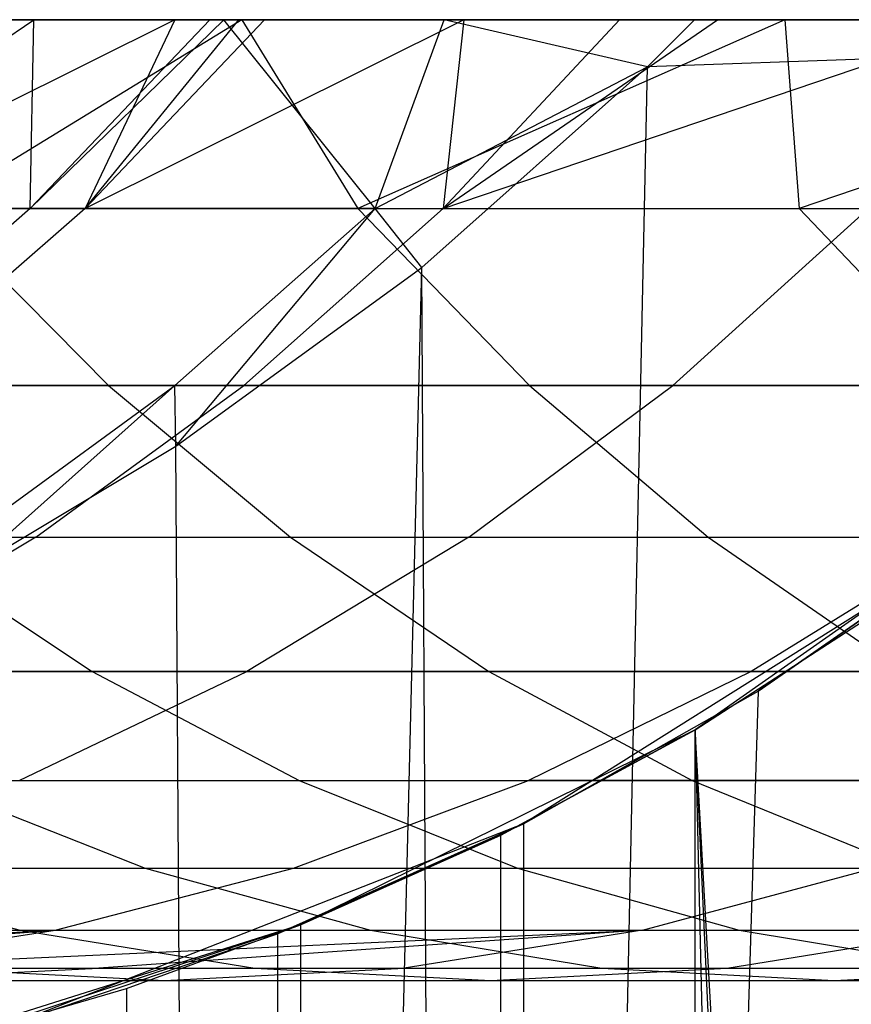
# Model space of a CAD drawing. Extents: x 0.1 to 12.1, y -6 to 6.
# Tile 33 of 181: x 5.33 to 5.503, y 0.727 to 0.932. Entities that reach past the tile are written whole.
import ezdxf

# ---------------------------------------------------------------- set-up
doc = ezdxf.new("R2010")
doc.units = 0
doc.header["$LTSCALE"] = 2.54
doc.layers.get('0').update_dxf_attribs({"linetype": 'CONTINUOUS'})

# ---------------------------------------------------------------- blocks, each defined once
blk = doc.blocks.new('DROPS_COLOR_C_STL')
at = {"color": 0}
for p, q in [((5.37654, 0.93168, 19.35627), (5.26907, 0.93168, 19.19771)), ((5.37654, 0.93168, 19.35627), (5.26907, 0.93168, 19.19771)), ((5.27512, 0.89239, 15.14078), (5.33323, 0.93168, 15.04726)), ((5.27512, 0.89239, 15.14078), (5.33323, 0.93168, 15.04726)), ((5.36255, 0.93168, 17.19062), (5.28384, 0.89239, 17.01252)), ((5.36255, 0.93168, 17.19062), (5.28384, 0.89239, 17.01252)), ((5.73521, 0.93168, 26.4994), (5.30375, 0.93168, 26.46034)), ((5.73521, 0.93168, 26.4994), (5.30375, 0.93168, 26.46034)), ((5.37654, 0.93168, 19.35627), (5.31233, 0.89239, 19.19341)), ((5.37654, 0.93168, 19.35627), (5.31233, 0.89239, 19.19341)), ((5.33323, 0.93168, 15.04726), (5.31297, 0.93168, 15.14798)), ((5.33323, 0.93168, 15.04726), (5.31297, 0.93168, 15.14798)), ((5.32445, 0.93168, 17.019), (5.36255, 0.93168, 17.19062)), ((5.32445, 0.93168, 17.019), (5.36255, 0.93168, 17.19062)), ((5.33245, 0.89239, 14.87867), (5.37281, 0.93168, 14.87601)), ((5.33245, 0.89239, 14.87867), (5.37281, 0.93168, 14.87601)), ((5.33245, 0.89239, 14.87867), (5.36985, 0.93168, 14.88793)), ((5.33245, 0.89239, 14.87867), (5.36985, 0.93168, 14.88793)), ((5.33245, 0.89239, 14.87867), (5.33323, 0.93168, 15.04726)), ((5.33245, 0.89239, 14.87867), (5.33323, 0.93168, 15.04726)), ((5.36985, 0.93168, 14.88793), (5.33323, 0.93168, 15.04726)), ((5.36985, 0.93168, 14.88793), (5.33323, 0.93168, 15.04726)), ((5.36255, 0.93168, 17.19062), (5.34393, 0.89239, 17.27509)), ((5.34393, 0.89239, 17.27509), (5.3759, 0.93168, 17.2446)), ((5.36255, 0.93168, 17.19062), (5.34393, 0.89239, 17.27509)), ((5.42278, 0.93168, 17.41637), (5.34393, 0.89239, 17.27509)), ((5.42278, 0.93168, 17.41637), (5.34393, 0.89239, 17.27509)), ((5.38124, 0.93168, 17.26548), (5.34393, 0.89239, 17.27509)), ((5.38124, 0.93168, 17.26548), (5.34393, 0.89239, 17.27509)), ((5.34393, 0.89239, 17.27509), (5.3759, 0.93168, 17.2446)), ((5.36255, 0.93168, 17.19062), (5.3759, 0.93168, 17.2446)), ((5.36255, 0.93168, 17.19062), (5.3759, 0.93168, 17.2446)), ((5.37281, 0.93168, 14.87601), (5.36985, 0.93168, 14.88793)), ((5.37281, 0.93168, 14.87601), (5.36985, 0.93168, 14.88793)), ((5.41867, 0.93168, 14.70596), (5.37281, 0.93168, 14.87601)), ((5.40428, 0.89239, 14.61936), (5.37281, 0.93168, 14.87601)), ((5.41867, 0.93168, 14.70596), (5.37281, 0.93168, 14.87601)), ((5.40428, 0.89239, 14.61936), (5.37281, 0.93168, 14.87601)), ((5.3759, 0.93168, 17.2446), (5.38124, 0.93168, 17.26548)), ((5.3759, 0.93168, 17.2446), (5.38124, 0.93168, 17.26548)), ((5.48962, 0.93168, 19.51169), (5.37654, 0.93168, 19.35627)), ((5.37654, 0.93168, 19.35627), (5.4007, 0.89239, 19.32361)), ((5.37654, 0.93168, 19.35627), (5.4007, 0.89239, 19.32361)), ((5.48962, 0.93168, 19.51169), (5.37654, 0.93168, 19.35627)), ((5.38124, 0.93168, 17.26548), (5.42278, 0.93168, 17.41637)), ((5.38124, 0.93168, 17.26548), (5.42278, 0.93168, 17.41637)), ((5.48962, 0.93168, 19.51169), (5.4007, 0.89239, 19.32361)), ((5.48962, 0.93168, 19.51169), (5.4007, 0.89239, 19.32361)), ((5.40428, 0.89239, 14.61936), (5.41867, 0.93168, 14.70596)), ((5.40428, 0.89239, 14.61936), (5.41867, 0.93168, 14.70596)), ((5.45518, 0.93168, 17.52258), (5.41846, 0.89239, 17.53423)), ((5.41846, 0.89239, 17.53423), (5.47561, 0.93168, 17.58543)), ((5.45518, 0.93168, 17.52258), (5.41846, 0.89239, 17.53423)), ((5.42278, 0.93168, 17.41637), (5.41846, 0.89239, 17.53423)), ((5.42278, 0.93168, 17.41637), (5.41846, 0.89239, 17.53423)), ((5.41846, 0.89239, 17.53423), (5.47561, 0.93168, 17.58543)), ((5.41846, 0.89239, 17.53423), (5.53429, 0.93168, 17.75175)), ((5.41846, 0.89239, 17.53423), (5.53429, 0.93168, 17.75175)), ((5.47082, 0.93168, 14.5372), (5.41867, 0.93168, 14.70596)), ((5.46104, 0.92185, 14.53817), (5.41867, 0.93168, 14.70596)), ((5.47082, 0.93168, 14.5372), (5.41867, 0.93168, 14.70596)), ((5.46104, 0.92185, 14.53817), (5.41867, 0.93168, 14.70596)), ((5.42278, 0.93168, 17.41637), (5.45518, 0.93168, 17.52258)), ((5.42278, 0.93168, 17.41637), (5.45518, 0.93168, 17.52258)), ((5.45518, 0.93168, 17.52258), (5.47561, 0.93168, 17.58543)), ((5.45518, 0.93168, 17.52258), (5.47561, 0.93168, 17.58543)), ((5.73521, 0.93168, 14.51699), (5.46104, 0.92185, 14.53817)), ((5.46104, 0.92185, 14.53817), (5.47082, 0.93168, 14.5372)), ((5.73521, 0.93168, 14.51699), (5.46104, 0.92185, 14.53817)), ((5.46104, 0.92185, 14.53817), (5.47082, 0.93168, 14.5372)), ((5.73521, 0.93168, 14.51699), (5.47082, 0.93168, 14.5372)), ((5.73521, 0.93168, 14.51699), (5.47082, 0.93168, 14.5372)), ((5.47561, 0.93168, 17.58543), (5.53429, 0.93168, 17.75175)), ((5.47561, 0.93168, 17.58543), (5.53429, 0.93168, 17.75175)), ((5.60827, 0.93168, 19.66385), (5.48962, 0.93168, 19.51169)), ((5.48962, 0.93168, 19.51169), (5.49262, 0.89239, 19.45134)), ((5.48962, 0.93168, 19.51169), (5.49262, 0.89239, 19.45134)), ((5.60827, 0.93168, 19.66385), (5.48962, 0.93168, 19.51169)), ((5.60827, 0.93168, 19.66385), (5.49262, 0.89239, 19.45134)), ((5.60827, 0.93168, 19.66385), (5.49262, 0.89239, 19.45134)), ((5.40428, 0.89239, 14.61936), (5.46104, 0.92185, 14.53817)), ((5.40428, 0.89239, 14.61936), (5.46104, 0.92185, 14.53817)), ((5.41402, 0.88008, 14.54308), (5.46104, 0.92185, 14.53817)), ((5.41402, 0.88008, 14.54308), (5.46104, 0.92185, 14.53817)), ((5.42384, -0.82477, 14.54202), (5.46104, 0.92185, 14.53817)), ((5.42384, -0.82477, 14.54202), (5.46104, 0.92185, 14.53817)), ((5.33245, 0.89239, 14.87867), (5.27512, 0.89239, 15.14078)), ((5.33245, 0.89239, 14.87867), (5.27512, 0.89239, 15.14078)), ((5.28384, 0.89239, 17.01252), (5.34393, 0.89239, 17.27509)), ((5.28384, 0.89239, 17.01252), (5.34393, 0.89239, 17.27509)), ((5.33245, 0.89239, 14.87867), (5.29014, 0.85555, 14.8682)), ((5.33245, 0.89239, 14.87867), (5.29014, 0.85555, 14.8682)), ((5.34393, 0.89239, 17.27509), (5.30172, 0.85555, 17.28597)), ((5.34393, 0.89239, 17.27509), (5.30172, 0.85555, 17.28597)), ((5.31233, 0.89239, 19.19341), (5.34874, 0.85555, 19.16944)), ((5.31233, 0.89239, 19.19341), (5.34874, 0.85555, 19.16944)), ((5.31233, 0.89239, 19.19341), (5.4007, 0.89239, 19.32361)), ((5.31233, 0.89239, 19.19341), (5.4007, 0.89239, 19.32361)), ((5.40428, 0.89239, 14.61936), (5.33245, 0.89239, 14.87867)), ((5.40428, 0.89239, 14.61936), (5.33245, 0.89239, 14.87867)), ((5.34393, 0.89239, 17.27509), (5.41846, 0.89239, 17.53423)), ((5.34393, 0.89239, 17.27509), (5.41846, 0.89239, 17.53423)), ((5.40428, 0.89239, 14.61936), (5.36261, 0.85555, 14.60657)), ((5.40428, 0.89239, 14.61936), (5.36261, 0.85555, 14.60657)), ((5.36281, 0.84295, 14.54884), (5.40428, 0.89239, 14.61936)), ((5.36281, 0.84295, 14.54884), (5.40428, 0.89239, 14.61936)), ((5.41846, 0.89239, 17.53423), (5.37692, 0.85555, 17.54742)), ((5.41846, 0.89239, 17.53423), (5.37692, 0.85555, 17.54742)), ((5.4007, 0.89239, 19.32361), (5.43644, 0.85555, 19.29865)), ((5.4007, 0.89239, 19.32361), (5.49262, 0.89239, 19.45134)), ((5.4007, 0.89239, 19.32361), (5.43644, 0.85555, 19.29865)), ((5.4007, 0.89239, 19.32361), (5.49262, 0.89239, 19.45134)), ((5.41402, 0.88008, 14.54308), (5.40428, 0.89239, 14.61936)), ((5.41402, 0.88008, 14.54308), (5.40428, 0.89239, 14.61936)), ((5.41846, 0.89239, 17.53423), (5.50702, 0.89239, 17.78866)), ((5.41846, 0.89239, 17.53423), (5.50702, 0.89239, 17.78866)), ((5.50702, 0.89239, 17.78866), (5.46626, 0.85555, 17.80412)), ((5.50702, 0.89239, 17.78866), (5.46626, 0.85555, 17.80412)), ((5.49262, 0.89239, 19.45134), (5.52765, 0.85555, 19.4254)), ((5.49262, 0.89239, 19.45134), (5.58793, 0.89239, 19.5764)), ((5.49262, 0.89239, 19.45134), (5.52765, 0.85555, 19.4254)), ((5.49262, 0.89239, 19.45134), (5.58793, 0.89239, 19.5764)), ((5.36281, 0.84295, 14.54884), (5.41402, 0.88008, 14.54308)), ((5.36281, 0.84295, 14.54884), (5.41402, 0.88008, 14.54308)), ((5.37274, -0.7862, 14.54769), (5.41402, 0.88008, 14.54308)), ((5.37274, -0.7862, 14.54769), (5.41402, 0.88008, 14.54308)), ((5.42384, -0.82477, 14.54202), (5.41402, 0.88008, 14.54308)), ((5.42384, -0.82477, 14.54202), (5.41402, 0.88008, 14.54308)), ((5.26473, 0.85555, 19.03801), (5.34874, 0.85555, 19.16944)), ((5.26473, 0.85555, 19.03801), (5.34874, 0.85555, 19.16944)), ((5.29014, 0.85555, 14.8682), (5.36261, 0.85555, 14.60657)), ((5.29014, 0.85555, 14.8682), (5.36261, 0.85555, 14.60657)), ((5.37692, 0.85555, 17.54742), (5.30172, 0.85555, 17.28597)), ((5.37692, 0.85555, 17.54742), (5.30172, 0.85555, 17.28597)), ((5.36261, 0.85555, 14.60657), (5.31893, 0.81666, 14.55414)), ((5.36261, 0.85555, 14.60657), (5.31893, 0.81666, 14.55414)), ((5.31922, 0.82396, 14.59325), (5.36261, 0.85555, 14.60657)), ((5.31922, 0.82396, 14.59325), (5.36261, 0.85555, 14.60657)), ((5.33366, 0.82396, 17.56115), (5.37692, 0.85555, 17.54742)), ((5.33366, 0.82396, 17.56115), (5.37692, 0.85555, 17.54742)), ((5.34874, 0.85555, 19.16944), (5.38665, 0.82396, 19.14448)), ((5.34874, 0.85555, 19.16944), (5.43644, 0.85555, 19.29865)), ((5.34874, 0.85555, 19.16944), (5.38665, 0.82396, 19.14448)), ((5.34874, 0.85555, 19.16944), (5.43644, 0.85555, 19.29865)), ((5.36281, 0.84295, 14.54884), (5.36261, 0.85555, 14.60657)), ((5.36281, 0.84295, 14.54884), (5.36261, 0.85555, 14.60657)), ((5.46626, 0.85555, 17.80412), (5.37692, 0.85555, 17.54742)), ((5.46626, 0.85555, 17.80412), (5.37692, 0.85555, 17.54742)), ((5.42383, 0.82396, 17.82021), (5.46626, 0.85555, 17.80412)), ((5.42383, 0.82396, 17.82021), (5.46626, 0.85555, 17.80412)), ((5.43644, 0.85555, 19.29865), (5.47364, 0.82396, 19.27266)), ((5.43644, 0.85555, 19.29865), (5.52765, 0.85555, 19.4254)), ((5.43644, 0.85555, 19.29865), (5.52765, 0.85555, 19.4254)), ((5.43644, 0.85555, 19.29865), (5.47364, 0.82396, 19.27266)), ((5.56928, 0.85555, 18.05492), (5.46626, 0.85555, 17.80412)), ((5.56928, 0.85555, 18.05492), (5.46626, 0.85555, 17.80412)), ((5.31893, 0.81666, 14.55414), (5.36281, 0.84295, 14.54884)), ((5.31893, 0.81666, 14.55414), (5.36281, 0.84295, 14.54884)), ((5.37274, -0.7862, 14.54769), (5.36281, 0.84295, 14.54884)), ((5.37274, -0.7862, 14.54769), (5.36281, 0.84295, 14.54884)), ((5.54597, 0.83655, 39.52568), (5.47093, 0.78391, 39.52568)), ((5.54597, 0.83655, 39.52568), (5.47093, 0.78391, 39.52568)), ((5.25777, 0.82396, 17.2973), (5.33366, 0.82396, 17.56115)), ((5.25777, 0.82396, 17.2973), (5.33366, 0.82396, 17.56115)), ((5.33366, 0.82396, 17.56115), (5.28653, 0.796, 17.57611)), ((5.33366, 0.82396, 17.56115), (5.28653, 0.796, 17.57611)), ((5.30331, 0.82396, 19.01411), (5.34534, 0.796, 18.98806)), ((5.30331, 0.82396, 19.01411), (5.38665, 0.82396, 19.14448)), ((5.30331, 0.82396, 19.01411), (5.34534, 0.796, 18.98806)), ((5.30331, 0.82396, 19.01411), (5.38665, 0.82396, 19.14448)), ((5.33366, 0.82396, 17.56115), (5.42383, 0.82396, 17.82021)), ((5.33366, 0.82396, 17.56115), (5.42383, 0.82396, 17.82021)), ((5.42383, 0.82396, 17.82021), (5.37759, 0.796, 17.83774)), ((5.42383, 0.82396, 17.82021), (5.37759, 0.796, 17.83774)), ((5.38665, 0.82396, 19.14448), (5.42795, 0.796, 19.11729)), ((5.38665, 0.82396, 19.14448), (5.47364, 0.82396, 19.27266)), ((5.38665, 0.82396, 19.14448), (5.47364, 0.82396, 19.27266)), ((5.38665, 0.82396, 19.14448), (5.42795, 0.796, 19.11729)), ((5.42383, 0.82396, 17.82021), (5.52779, 0.82396, 18.07332)), ((5.42383, 0.82396, 17.82021), (5.52779, 0.82396, 18.07332)), ((5.53, 0.82387, 32.52113), (5.43517, 0.76432, 32.52113)), ((5.53, 0.82387, 32.52113), (5.43517, 0.76432, 32.52113)), ((5.47364, 0.82396, 19.27266), (5.51417, 0.796, 19.24434)), ((5.47364, 0.82396, 19.27266), (5.56413, 0.82396, 19.3984)), ((5.47364, 0.82396, 19.27266), (5.51417, 0.796, 19.24434)), ((5.47364, 0.82396, 19.27266), (5.56413, 0.82396, 19.3984)), ((5.52779, 0.82396, 18.07332), (5.48259, 0.796, 18.09336)), ((5.52779, 0.82396, 18.07332), (5.48259, 0.796, 18.09336)), ((5.48408, 0.79194, 26.54931), (5.53, 0.82387, 26.54502)), ((5.53, 0.82387, 32.52113), (5.48408, 0.79194, 26.54931)), ((5.53, 0.82387, 32.52113), (5.48408, 0.79194, 26.54931)), ((5.48408, 0.79194, 26.54931), (5.53, 0.82387, 26.54502)), ((5.47093, 0.78391, 35.57003), (5.50954, 0.80885, 35.56442)), ((5.47093, 0.78391, 39.52568), (5.50954, 0.80885, 35.56442)), ((5.47093, 0.78391, 35.57003), (5.50954, 0.80885, 35.56442)), ((5.47093, 0.78391, 39.52568), (5.50954, 0.80885, 35.56442)), ((5.26634, 0.796, 18.85661), (5.34534, 0.796, 18.98806)), ((5.26634, 0.796, 18.85661), (5.34534, 0.796, 18.98806)), ((5.37759, 0.796, 17.83774), (5.28653, 0.796, 17.57611)), ((5.37759, 0.796, 17.83774), (5.28653, 0.796, 17.57611)), ((5.33018, 0.7733, 17.85572), (5.37759, 0.796, 17.83774)), ((5.33018, 0.7733, 17.85572), (5.37759, 0.796, 17.83774)), ((5.34534, 0.796, 18.98806), (5.38844, 0.7733, 18.96136)), ((5.34534, 0.796, 18.98806), (5.42795, 0.796, 19.11729)), ((5.34534, 0.796, 18.98806), (5.42795, 0.796, 19.11729)), ((5.34534, 0.796, 18.98806), (5.38844, 0.7733, 18.96136)), ((5.48259, 0.796, 18.09336), (5.37759, 0.796, 17.83774)), ((5.48259, 0.796, 18.09336), (5.37759, 0.796, 17.83774)), ((5.42795, 0.796, 19.11729), (5.4703, 0.7733, 19.08941)), ((5.42795, 0.796, 19.11729), (5.51417, 0.796, 19.24434)), ((5.42795, 0.796, 19.11729), (5.4703, 0.7733, 19.08941)), ((5.42795, 0.796, 19.11729), (5.51417, 0.796, 19.24434)), ((5.48259, 0.796, 18.09336), (5.43624, 0.7733, 18.11392)), ((5.48259, 0.796, 18.09336), (5.43624, 0.7733, 18.11392)), ((5.60114, 0.796, 18.34223), (5.48259, 0.796, 18.09336)), ((5.60114, 0.796, 18.34223), (5.48259, 0.796, 18.09336)), ((5.43517, 0.76432, 26.55427), (5.48408, 0.79194, 26.54931)), ((5.48408, 0.79194, 26.54931), (5.43517, -0.76432, 26.55427)), ((5.48408, 0.79194, 26.54931), (5.43517, -0.76432, 26.55427)), ((5.43517, 0.76432, 32.52113), (5.48408, 0.79194, 26.54931)), ((5.43517, 0.76432, 26.55427), (5.48408, 0.79194, 26.54931)), ((5.43517, 0.76432, 32.52113), (5.48408, 0.79194, 26.54931)), ((5.47093, 0.78391, 39.52568), (5.38874, 0.74332, 39.52568)), ((5.47093, 0.78391, 39.52568), (5.38874, 0.74332, 39.52568)), ((5.43044, 0.76196, 35.57632), (5.47093, 0.78391, 35.57003)), ((5.47093, 0.78391, 39.52568), (5.43044, 0.76196, 35.57632)), ((5.47093, 0.78391, 39.52568), (5.43044, 0.76196, 35.57632)), ((5.43044, 0.76196, 35.57632), (5.47093, 0.78391, 35.57003)), ((5.47093, -0.78391, 35.57003), (5.47093, 0.78391, 35.57003)), ((5.47093, 0.78391, 35.57003), (5.50952, -0.80883, 35.56443)), ((5.47093, -0.78391, 35.57003), (5.47093, 0.78391, 35.57003)), ((5.56357, -0.8516, 35.55722), (5.47093, 0.78391, 35.57003)), ((5.56357, -0.8516, 35.55722), (5.47093, 0.78391, 35.57003)), ((5.54597, -0.83655, 35.55948), (5.47093, 0.78391, 35.57003)), ((5.54597, -0.83655, 35.55948), (5.47093, 0.78391, 35.57003)), ((5.47093, 0.78391, 35.57003), (5.50952, -0.80883, 35.56443)), ((5.47093, 0.78391, 39.52568), (5.47093, 0.78391, 35.57003)), ((5.47093, 0.78391, 39.52568), (5.47093, 0.78391, 35.57003)), ((5.31016, 0.7733, 18.8311), (5.35643, 0.75511, 18.80416)), ((5.31016, 0.7733, 18.8311), (5.38844, 0.7733, 18.96136)), ((5.31016, 0.7733, 18.8311), (5.38844, 0.7733, 18.96136)), ((5.31016, 0.7733, 18.8311), (5.35643, 0.75511, 18.80416)), ((5.33018, 0.7733, 17.85572), (5.43624, 0.7733, 18.11392)), ((5.33018, 0.7733, 17.85572), (5.43624, 0.7733, 18.11392)), ((5.38729, 0.75511, 18.13562), (5.43624, 0.7733, 18.11392)), ((5.38729, 0.75511, 18.13562), (5.43624, 0.7733, 18.11392)), ((5.38844, 0.7733, 18.96136), (5.43396, 0.75511, 18.93316)), ((5.38844, 0.7733, 18.96136), (5.4703, 0.7733, 19.08941)), ((5.38844, 0.7733, 18.96136), (5.43396, 0.75511, 18.93316)), ((5.38844, 0.7733, 18.96136), (5.4703, 0.7733, 19.08941)), ((5.55598, 0.7733, 18.36529), (5.43624, 0.7733, 18.11392)), ((5.55598, 0.7733, 18.36529), (5.43624, 0.7733, 18.11392)), ((5.4703, 0.7733, 19.08941), (5.51501, 0.75511, 19.05997)), ((5.4703, 0.7733, 19.08941), (5.55574, 0.7733, 19.2153)), ((5.4703, 0.7733, 19.08941), (5.51501, 0.75511, 19.05997)), ((5.4703, 0.7733, 19.08941), (5.55574, 0.7733, 19.2153)), ((5.43517, 0.76432, 32.52113), (5.33092, 0.72343, 32.52113)), ((5.43517, 0.76432, 32.52113), (5.33092, 0.72343, 32.52113)), ((5.38393, 0.7414, 26.5599), (5.43517, 0.76432, 26.55427)), ((5.43517, 0.76432, 32.52113), (5.38393, 0.7414, 26.5599)), ((5.43517, 0.76432, 32.52113), (5.38393, 0.7414, 26.5599)), ((5.38393, 0.7414, 26.5599), (5.43517, 0.76432, 26.55427)), ((5.43517, 0.76432, 26.55427), (5.43517, -0.76432, 26.55427)), ((5.43517, 0.76432, 26.55427), (5.43517, -0.76432, 26.55427)), ((5.43517, 0.76432, 32.52113), (5.43517, 0.76432, 26.55427)), ((5.43517, 0.76432, 32.52113), (5.43517, 0.76432, 26.55427)), ((5.38874, 0.74332, 35.58325), (5.43044, 0.76196, 35.57632)), ((5.38874, 0.74332, 39.52568), (5.43044, 0.76196, 35.57632)), ((5.38874, 0.74332, 35.58325), (5.43044, 0.76196, 35.57632)), ((5.38874, 0.74332, 39.52568), (5.43044, 0.76196, 35.57632)), ((5.43042, -0.76194, 35.57632), (5.43044, 0.76196, 35.57632)), ((5.43042, -0.76194, 35.57632), (5.43044, 0.76196, 35.57632)), ((5.28012, 0.75511, 17.87471), (5.38729, 0.75511, 18.13562)), ((5.28012, 0.75511, 17.87471), (5.38729, 0.75511, 18.13562)), ((5.28269, 0.75511, 18.67342), (5.33034, 0.74218, 18.64741)), ((5.28269, 0.75511, 18.67342), (5.35643, 0.75511, 18.80416)), ((5.28269, 0.75511, 18.67342), (5.35643, 0.75511, 18.80416)), ((5.28269, 0.75511, 18.67342), (5.33034, 0.74218, 18.64741)), ((5.33767, 0.74218, 18.15763), (5.38729, 0.75511, 18.13562)), ((5.33767, 0.74218, 18.15763), (5.38729, 0.75511, 18.13562)), ((5.35643, 0.75511, 18.80416), (5.40335, 0.74218, 18.77685)), ((5.35643, 0.75511, 18.80416), (5.43396, 0.75511, 18.93316)), ((5.35643, 0.75511, 18.80416), (5.40335, 0.74218, 18.77685)), ((5.35643, 0.75511, 18.80416), (5.43396, 0.75511, 18.93316)), ((5.38729, 0.75511, 18.13562), (5.5083, 0.75511, 18.38965)), ((5.38729, 0.75511, 18.13562), (5.5083, 0.75511, 18.38965)), ((5.43396, 0.75511, 18.93316), (5.4801, 0.74218, 18.90457)), ((5.43396, 0.75511, 18.93316), (5.51501, 0.75511, 19.05997)), ((5.43396, 0.75511, 18.93316), (5.4801, 0.74218, 18.90457)), ((5.43396, 0.75511, 18.93316), (5.51501, 0.75511, 19.05997)), ((5.45995, 0.74218, 18.41434), (5.5083, 0.75511, 18.38965)), ((5.45995, 0.74218, 18.41434), (5.5083, 0.75511, 18.38965)), ((5.17725, 0.7343, 17.91372), (5.33767, 0.74218, 18.15763)), ((5.17725, 0.7343, 17.91372), (5.33767, 0.74218, 18.15763)), ((5.22936, 0.74218, 17.89395), (5.33767, 0.74218, 18.15763)), ((5.22936, 0.74218, 17.89395), (5.33767, 0.74218, 18.15763)), ((5.23016, 0.7343, 18.04772), (5.33767, 0.74218, 18.15763)), ((5.23016, 0.7343, 18.04772), (5.33767, 0.74218, 18.15763)), ((5.26095, 0.74218, 18.51599), (5.33034, 0.74218, 18.64741)), ((5.26095, 0.74218, 18.51599), (5.33034, 0.74218, 18.64741)), ((5.28671, 0.7343, 18.18023), (5.33767, 0.74218, 18.15763)), ((5.28671, 0.7343, 18.18023), (5.33767, 0.74218, 18.15763)), ((5.28671, 0.7343, 18.18023), (5.45995, 0.74218, 18.41434)), ((5.28671, 0.7343, 18.18023), (5.45995, 0.74218, 18.41434)), ((5.38874, 0.74332, 39.52568), (5.30133, 0.71572, 39.52568)), ((5.38874, 0.74332, 39.52568), (5.30133, 0.71572, 39.52568)), ((5.31538, 0.71918, 35.59653), (5.38874, 0.74332, 39.52568)), ((5.31538, 0.71918, 35.59653), (5.38874, 0.74332, 39.52568)), ((5.33034, 0.74218, 18.64741), (5.37927, 0.7343, 18.6207)), ((5.33034, 0.74218, 18.64741), (5.40335, 0.74218, 18.77685)), ((5.33034, 0.74218, 18.64741), (5.37927, 0.7343, 18.6207)), ((5.33034, 0.74218, 18.64741), (5.40335, 0.74218, 18.77685)), ((5.33767, 0.74218, 18.15763), (5.45995, 0.74218, 18.41434)), ((5.33767, 0.74218, 18.15763), (5.45995, 0.74218, 18.41434)), ((5.45995, 0.74218, 18.41434), (5.34673, 0.7343, 18.31081)), ((5.45995, 0.74218, 18.41434), (5.34673, 0.7343, 18.31081)), ((5.35248, 0.73007, 35.58964), (5.38874, 0.74332, 35.58325)), ((5.35248, 0.73007, 35.58964), (5.38874, 0.74332, 35.58325)), ((5.35248, 0.73007, 35.58964), (5.38874, 0.74332, 39.52568)), ((5.35248, 0.73007, 35.58964), (5.38874, 0.74332, 39.52568)), ((5.38874, 0.74332, 35.58325), (5.38874, -0.74332, 35.58325)), ((5.38874, 0.74332, 35.58325), (5.38874, -0.74332, 35.58325)), ((5.38874, 0.74332, 39.52568), (5.38874, 0.74332, 35.58325)), ((5.38874, 0.74332, 39.52568), (5.38874, 0.74332, 35.58325)), ((5.40335, 0.74218, 18.77685), (5.45152, 0.7343, 18.74881)), ((5.40335, 0.74218, 18.77685), (5.4801, 0.74218, 18.90457)), ((5.40335, 0.74218, 18.77685), (5.45152, 0.7343, 18.74881)), ((5.40335, 0.74218, 18.77685), (5.4801, 0.74218, 18.90457)), ((5.45995, 0.74218, 18.41434), (5.41031, 0.7343, 18.4397)), ((5.45995, 0.74218, 18.41434), (5.41031, 0.7343, 18.4397)), ((5.45995, 0.74218, 18.41434), (5.52648, 0.74218, 18.54033)), ((5.45995, 0.74218, 18.41434), (5.52648, 0.74218, 18.54033)), ((5.47756, 0.7343, 18.56704), (5.52648, 0.74218, 18.54033)), ((5.47756, 0.7343, 18.56704), (5.52648, 0.74218, 18.54033)), ((5.4801, 0.74218, 18.90457), (5.52749, 0.7343, 18.87521)), ((5.4801, 0.74218, 18.90457), (5.56036, 0.74218, 19.03011)), ((5.4801, 0.74218, 18.90457), (5.52749, 0.7343, 18.87521)), ((5.4801, 0.74218, 18.90457), (5.56036, 0.74218, 19.03011)), ((5.33092, 0.72343, 26.56619), (5.38393, 0.7414, 26.5599)), ((5.33092, 0.72343, 32.52113), (5.38393, 0.7414, 26.5599)), ((5.33092, 0.72343, 26.56619), (5.38393, 0.7414, 26.5599)), ((5.33092, 0.72343, 32.52113), (5.38393, 0.7414, 26.5599)), ((5.38393, 0.7414, 26.5599), (5.38388, -0.74139, 26.5599)), ((5.38393, 0.7414, 26.5599), (5.38388, -0.74139, 26.5599)), ((5.28671, 0.7343, 18.18023), (5.34673, 0.7343, 18.31081)), ((5.28671, 0.7343, 18.18023), (5.34673, 0.7343, 18.31081)), ((5.29619, 0.73168, 18.3349), (5.34673, 0.7343, 18.31081)), ((5.29619, 0.73168, 18.3349), (5.34673, 0.7343, 18.31081)), ((5.31059, 0.7343, 18.49063), (5.36045, 0.73168, 18.46517)), ((5.31059, 0.7343, 18.49063), (5.37927, 0.7343, 18.6207)), ((5.31059, 0.7343, 18.49063), (5.36045, 0.73168, 18.46517)), ((5.31059, 0.7343, 18.49063), (5.37927, 0.7343, 18.6207)), ((5.34673, 0.7343, 18.31081), (5.41031, 0.7343, 18.4397)), ((5.34673, 0.7343, 18.31081), (5.41031, 0.7343, 18.4397)), ((5.36045, 0.73168, 18.46517), (5.41031, 0.7343, 18.4397)), ((5.36045, 0.73168, 18.46517), (5.41031, 0.7343, 18.4397)), ((5.37927, 0.7343, 18.6207), (5.42841, 0.73168, 18.59387)), ((5.37927, 0.7343, 18.6207), (5.45152, 0.7343, 18.74881)), ((5.37927, 0.7343, 18.6207), (5.42841, 0.73168, 18.59387)), ((5.37927, 0.7343, 18.6207), (5.45152, 0.7343, 18.74881)), ((5.41031, 0.7343, 18.4397), (5.47756, 0.7343, 18.56704)), ((5.41031, 0.7343, 18.4397), (5.47756, 0.7343, 18.56704)), ((5.42841, 0.73168, 18.59387), (5.47756, 0.7343, 18.56704)), ((5.42841, 0.73168, 18.59387), (5.47756, 0.7343, 18.56704)), ((5.45152, 0.7343, 18.74881), (5.49991, 0.73168, 18.72064)), ((5.45152, 0.7343, 18.74881), (5.52749, 0.7343, 18.87521)), ((5.45152, 0.7343, 18.74881), (5.49991, 0.73168, 18.72064)), ((5.45152, 0.7343, 18.74881), (5.52749, 0.7343, 18.87521)), ((5.47756, 0.7343, 18.56704), (5.5483, 0.7343, 18.69247)), ((5.47756, 0.7343, 18.56704), (5.5483, 0.7343, 18.69247)), ((5.49991, 0.73168, 18.72064), (5.5483, 0.7343, 18.69247)), ((5.49991, 0.73168, 18.72064), (5.5483, 0.7343, 18.69247)), ((5.29619, 0.73168, 18.3349), (5.36045, 0.73168, 18.46517)), ((5.29619, 0.73168, 18.3349), (5.36045, 0.73168, 18.46517)), ((5.36045, 0.73168, 18.46517), (5.42841, 0.73168, 18.59387)), ((5.36045, 0.73168, 18.46517), (5.42841, 0.73168, 18.59387)), ((5.42841, 0.73168, 18.59387), (5.49991, 0.73168, 18.72064)), ((5.42841, 0.73168, 18.59387), (5.49991, 0.73168, 18.72064)), ((5.49991, 0.73168, 18.72064), (5.57508, 0.73168, 18.84572)), ((5.49991, 0.73168, 18.72064), (5.57508, 0.73168, 18.84572)), ((5.31538, 0.71918, 35.59653), (5.35248, 0.73007, 35.58964)), ((5.31538, 0.71918, 35.59653), (5.35248, 0.73007, 35.58964)), ((5.35248, 0.73007, 35.58964), (5.35244, -0.73006, 35.58964)), ((5.35248, 0.73007, 35.58964), (5.35244, -0.73006, 35.58964))]:
    blk.add_line(p, q, dxfattribs=at)

msp = doc.modelspace()

# ---------------------------------------------------------------- block references
at = {"color": 0}
msp.add_blockref('DROPS_COLOR_C_STL', (0, 0), dxfattribs=at)

doc.saveas('drawing.dxf')
